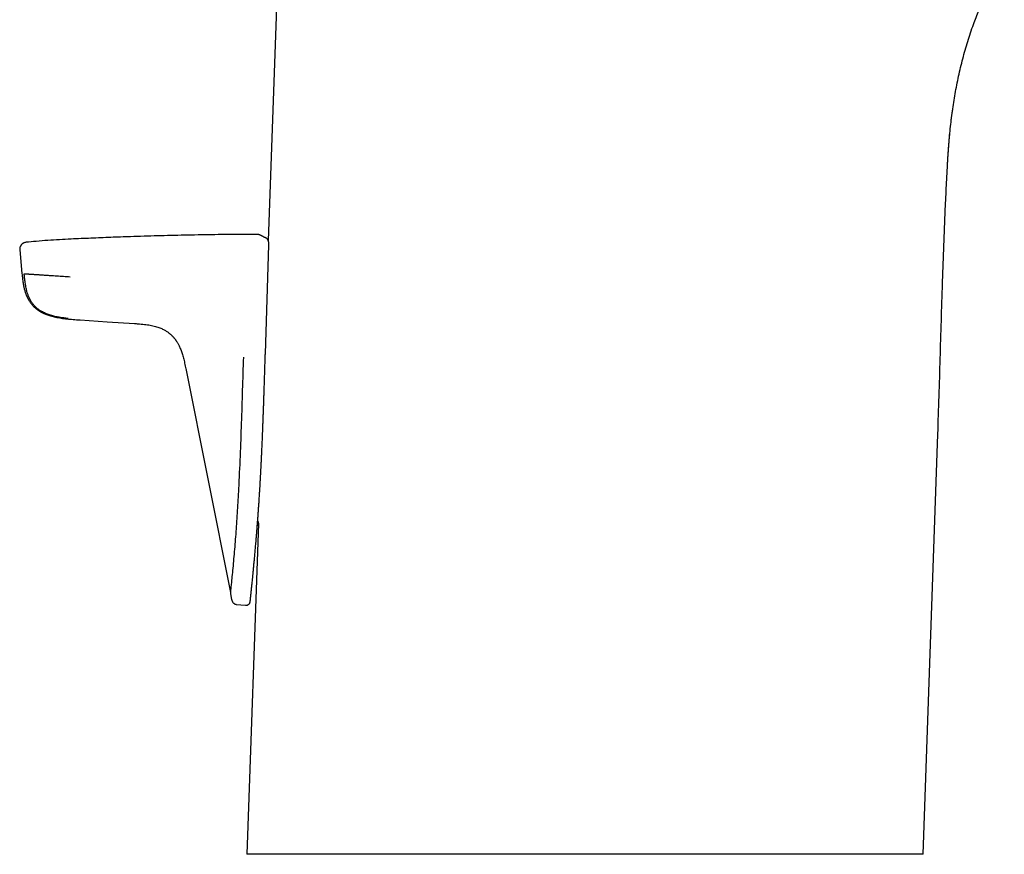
# Model space of a CAD drawing. Header units: millimetres. Extents: x 8 to 789, y 12 to 760.
# Tile 31 of 33: x 629 to 699, y 549 to 609. Entities that reach past the tile are written whole.
import ezdxf

# ---------------------------------------------------------------- set-up
doc = ezdxf.new("R2010")
doc.units = ezdxf.units.MM

msp = doc.modelspace()

# ---------------------------------------------------------------- linework, layer by layer
at = {"color": 7, "linetype": 'Continuous', "lineweight": 30}
for p, q in [((648.243, 648.523), (646.304, 593.001)), ((694.712, 598.431), (694.716, 598.497)), ((628.585, 592.344), (628.745, 590.659)), ((646.091, 584.946), (646.337, 592.714)), ((640.422, 583.888), (643.599, 567.905)), ((692.977, 549.242), (694.024, 579.216)), ((645.6, 572.834), (644.776, 549.242)), ((645.544, 573.005), (645.6, 572.834)), ((644.005, 567.069), (644.686, 567.004))]:
    msp.add_line(p, q, dxfattribs=at)
at = {"color": 7, "linetype": 'Continuous', "lineweight": 30, "flags": 128}
for points in [[(646.138, 593.193), (646.138, 593.193), (646.143, 593.19)], [(646.138, 593.193), (646.138, 593.193), (646.142, 593.19)], [(632.89, 587.353), (634.812, 587.225), (636.758, 587.095)]]:
    msp.add_lwpolyline(points, dxfattribs=at)
at = {"color": 7, "linetype": 'Continuous', "lineweight": 30}
for points, knots in [([(694.849, 600.351), (694.869, 600.562), (694.909, 600.986), (694.981, 601.618), (695.062, 602.245), (695.154, 602.867), (695.257, 603.487), (695.373, 604.11), (695.502, 604.734), (695.644, 605.359), (695.801, 605.982), (695.97, 606.6), (696.153, 607.215), (696.35, 607.825), (696.549, 608.397), (696.748, 608.931), (696.943, 609.427), (697.148, 609.919), (697.363, 610.408), (697.587, 610.891), (697.835, 611.399), (698.108, 611.93), (698.41, 612.481), (698.628, 612.865), (698.748, 613.063), (698.76, 613.082)], [0, 0, 0, 0, 0.047431, 0.0950882, 0.1418944, 0.188698, 0.2354978, 0.2822946, 0.3300457, 0.3777956, 0.4255429, 0.4732873, 0.5210303, 0.5687725, 0.616513, 0.6562087, 0.6959031, 0.735597, 0.7752904, 0.8149834, 0.854676, 0.9014563, 0.9482379, 0.9950202, 1, 1, 1, 1]), ([(694.98, 601.599), (694.989, 601.672), (695.011, 601.855), (695.048, 602.136), (695.078, 602.343), (695.092, 602.44)], [0, 0, 0, 0, 0.260988, 0.654994, 1, 1, 1, 1]), ([(694.726, 598.669), (694.727, 598.685), (694.729, 598.732), (694.734, 598.817), (694.741, 598.925), (694.748, 599.046), (694.757, 599.177), (694.766, 599.315), (694.776, 599.452), (694.786, 599.584), (694.795, 599.712), (694.805, 599.836), (694.815, 599.955), (694.826, 600.09), (694.839, 600.239), (694.853, 600.399), (694.864, 600.514), (694.87, 600.576), (694.871, 600.588)], [0, 0, 0, 0, 0.029005, 0.082544, 0.139303, 0.200034, 0.270077, 0.342537, 0.412772, 0.480763, 0.546524, 0.610072, 0.671424, 0.730598, 0.819233, 0.902627, 0.981412, 1, 1, 1, 1]), ([(694.726, 598.669), (694.734, 598.803), (694.754, 599.15), (694.794, 599.709), (694.83, 600.133), (694.848, 600.344)], [0, 0, 0, 0, 0.239672, 0.620914, 1, 1, 1, 1]), ([(694.716, 598.497), (694.716, 598.501), (694.717, 598.512), (694.718, 598.532), (694.719, 598.556), (694.721, 598.592), (694.723, 598.63), (694.725, 598.66), (694.726, 598.67)], [0, 0, 0, 0, 0.08185, 0.228081, 0.370635, 0.512493, 0.834537, 1, 1, 1, 1]), ([(694.024, 579.216), (694.054, 580.113), (694.114, 581.907), (694.194, 584.598), (694.273, 587.288), (694.346, 589.646), (694.414, 591.67), (694.477, 593.361), (694.546, 595.052), (694.623, 596.742), (694.683, 597.868), (694.712, 598.431)], [0, 0, 0, 0, 0.140002, 0.280008, 0.420014, 0.560017, 0.648016, 0.736013, 0.824008, 0.912003, 1, 1, 1, 1]), ([(645.527, 593.456), (645.079, 593.454), (643.989, 593.45), (642.257, 593.429), (640.331, 593.396), (638.406, 593.349), (636.653, 593.296), (635.071, 593.239), (633.66, 593.18), (632.443, 593.127), (631.419, 593.077), (630.588, 593.025), (629.793, 592.963), (629.275, 592.912), (629.033, 592.889)], [0, 0, 0, 0, 0.081493, 0.19814, 0.314788, 0.431434, 0.548076, 0.633609, 0.719136, 0.804651, 0.855039, 0.905434, 0.955839, 1, 1, 1, 1]), ([(645.669, 593.42), (645.658, 593.425), (645.636, 593.436), (645.599, 593.447), (645.563, 593.454), (645.539, 593.455), (645.527, 593.455)], [0, 0, 0, 0, 0.275112, 0.532449, 0.77335, 1, 1, 1, 1]), ([(646.138, 593.193), (646.123, 593.2), (646.094, 593.214), (646.054, 593.233), (646.018, 593.251), (645.986, 593.267), (645.956, 593.281), (645.93, 593.293), (645.907, 593.305), (645.887, 593.314), (645.87, 593.323), (645.856, 593.33), (645.843, 593.336), (645.832, 593.341), (645.822, 593.346), (645.812, 593.351), (645.802, 593.356), (645.792, 593.361), (645.78, 593.367), (645.767, 593.373), (645.755, 593.379), (645.742, 593.385), (645.73, 593.391), (645.718, 593.397), (645.706, 593.402), (645.695, 593.407), (645.686, 593.412), (645.678, 593.416), (645.672, 593.419), (645.669, 593.42), (645.669, 593.42), (645.669, 593.42)], [0, 0, 0, 0, 0.0483816, 0.0942904, 0.1377274, 0.1786935, 0.2171891, 0.2532147, 0.2867706, 0.3178571, 0.3436674, 0.3674867, 0.389315, 0.4091525, 0.4269991, 0.4435506, 0.4617671, 0.4844068, 0.5095262, 0.5371251, 0.5672036, 0.5997616, 0.6347991, 0.6723162, 0.7123128, 0.7568736, 0.8041559, 0.8541598, 0.9068856, 0.9623335, 1, 1, 1, 1]), ([(646.338, 592.714), (646.339, 592.726), (646.339, 592.747), (646.339, 592.782), (646.338, 592.814), (646.336, 592.842), (646.334, 592.863), (646.331, 592.885), (646.327, 592.915), (646.32, 592.949), (646.312, 592.979), (646.304, 593.003), (646.296, 593.024), (646.285, 593.046), (646.271, 593.071), (646.251, 593.1), (646.226, 593.129), (646.199, 593.154), (646.17, 593.175), (646.15, 593.187), (646.139, 593.192)], [0, 0, 0, 0, 0.058871, 0.110638, 0.176252, 0.22839, 0.267475, 0.296558, 0.357371, 0.432035, 0.49699, 0.537499, 0.576279, 0.61522, 0.662407, 0.724337, 0.801343, 0.861088, 0.927385, 1, 1, 1, 1]), ([(629.032, 592.889), (629.012, 592.886), (628.972, 592.881), (628.912, 592.863), (628.857, 592.839), (628.809, 592.812), (628.768, 592.782), (628.73, 592.748), (628.695, 592.71), (628.665, 592.668), (628.639, 592.624), (628.618, 592.578), (628.6, 592.526), (628.587, 592.468), (628.581, 592.405), (628.584, 592.364), (628.585, 592.344)], [0, 0, 0, 0, 0.076874, 0.15705, 0.240077, 0.303897, 0.368712, 0.434208, 0.500049, 0.565888, 0.631378, 0.696184, 0.75999, 0.842997, 0.92315, 1, 1, 1, 1]), ([(628.745, 590.659), (628.751, 590.598), (628.762, 590.48), (628.78, 590.309), (628.8, 590.147), (628.821, 589.997), (628.844, 589.857), (628.869, 589.728), (628.896, 589.611), (628.923, 589.504), (628.952, 589.403), (628.982, 589.31), (629.013, 589.224), (629.04, 589.152), (629.065, 589.092), (629.086, 589.044), (629.102, 589.008), (629.115, 588.983), (629.124, 588.963), (629.133, 588.945), (629.144, 588.922), (629.16, 588.891), (629.182, 588.851), (629.209, 588.803), (629.242, 588.746), (629.282, 588.682), (629.327, 588.615), (629.374, 588.55), (629.421, 588.491), (629.47, 588.431), (629.521, 588.373), (629.574, 588.318), (629.621, 588.272), (629.659, 588.238), (629.687, 588.213), (629.706, 588.197), (629.721, 588.184), (629.735, 588.172), (629.756, 588.156), (629.786, 588.131), (629.829, 588.099), (629.879, 588.063), (629.937, 588.023), (630.003, 587.981), (630.079, 587.936), (630.165, 587.89), (630.261, 587.841), (630.371, 587.791), (630.497, 587.74), (630.639, 587.689), (630.793, 587.641), (630.962, 587.596), (631.143, 587.554), (631.337, 587.515), (631.537, 587.481), (631.743, 587.452), (631.953, 587.427), (632.174, 587.406), (632.404, 587.386), (632.644, 587.369), (632.807, 587.358), (632.891, 587.353)], [0, 0, 0, 0, 0.0300967, 0.0585243, 0.0852832, 0.110381, 0.1338308, 0.1552704, 0.175124, 0.1933759, 0.2100181, 0.2269716, 0.241841, 0.2546255, 0.2653235, 0.2739322, 0.2804474, 0.2848649, 0.287912, 0.2911152, 0.2949755, 0.3006675, 0.3082536, 0.3173198, 0.3281332, 0.3406915, 0.3546343, 0.3679669, 0.3803797, 0.3918732, 0.4061789, 0.4187567, 0.4296127, 0.4386033, 0.4439801, 0.4480906, 0.4509348, 0.453574, 0.4573719, 0.4641062, 0.4728397, 0.4835766, 0.4948602, 0.5077494, 0.5222477, 0.5383562, 0.556071, 0.5753801, 0.5982567, 0.6230466, 0.649775, 0.6784594, 0.7091021, 0.7416872, 0.7762097, 0.8095499, 0.8444905, 0.8809985, 0.9190714, 0.9587313, 1, 1, 1, 1]), ([(632.037, 587.455), (631.932, 587.467), (631.72, 587.489), (631.405, 587.536), (631.093, 587.597), (630.786, 587.677), (630.487, 587.782), (630.232, 587.902), (630.022, 588.028), (629.852, 588.152), (629.695, 588.292), (629.555, 588.449), (629.431, 588.62), (629.323, 588.801), (629.231, 588.992), (629.155, 589.19), (629.084, 589.427), (629.022, 589.703), (628.972, 590.017), (628.935, 590.332), (628.915, 590.543), (628.905, 590.648)], [0, 0, 0, 0, 0.062615, 0.125262, 0.187893, 0.250453, 0.31289, 0.375383, 0.41704, 0.458594, 0.50008, 0.541625, 0.583296, 0.625061, 0.666812, 0.708456, 0.75009, 0.81262, 0.87512, 0.93756, 1, 1, 1, 1]), ([(628.905, 590.648), (628.913, 590.648), (628.929, 590.647), (628.956, 590.645), (628.987, 590.643), (629.022, 590.641), (629.065, 590.638), (629.115, 590.635), (629.172, 590.631), (629.235, 590.627), (629.304, 590.622), (629.381, 590.618), (629.465, 590.612), (629.557, 590.606), (629.657, 590.6), (629.765, 590.593), (629.88, 590.585), (630.002, 590.577), (630.131, 590.569), (630.266, 590.56), (630.405, 590.551), (630.548, 590.542), (630.693, 590.533), (630.84, 590.523), (631.017, 590.512), (631.225, 590.498), (631.462, 590.483), (631.699, 590.467), (631.936, 590.452), (632.094, 590.442), (632.174, 590.436)], [0, 0, 0, 0, 0.035692, 0.071449, 0.107214, 0.142952, 0.178655, 0.214351, 0.250116, 0.28153, 0.312997, 0.344434, 0.375776, 0.406979, 0.43802, 0.468909, 0.499687, 0.530443, 0.561302, 0.592342, 0.623593, 0.65504, 0.686632, 0.718286, 0.749894, 0.800175, 0.850209, 0.900137, 0.950048, 1, 1, 1, 1]), ([(636.758, 587.095), (636.841, 587.09), (637.003, 587.079), (637.242, 587.061), (637.469, 587.039), (637.685, 587.012), (637.888, 586.979), (638.078, 586.94), (638.256, 586.895), (638.421, 586.844), (638.57, 586.79), (638.702, 586.733), (638.82, 586.677), (638.928, 586.619), (639.025, 586.56), (639.112, 586.502), (639.189, 586.446), (639.254, 586.395), (639.309, 586.349), (639.354, 586.309), (639.387, 586.279), (639.409, 586.257), (639.424, 586.243), (639.441, 586.226), (639.462, 586.204), (639.492, 586.173), (639.526, 586.136), (639.562, 586.096), (639.594, 586.058), (639.625, 586.02), (639.653, 585.983), (639.68, 585.947), (639.706, 585.911), (639.735, 585.87), (639.768, 585.82), (639.806, 585.759), (639.851, 585.684), (639.9, 585.595), (639.951, 585.493), (640.005, 585.378), (640.058, 585.249), (640.112, 585.107), (640.162, 584.956), (640.21, 584.797), (640.255, 584.63), (640.298, 584.452), (640.339, 584.262), (640.381, 584.062), (640.408, 583.925), (640.422, 583.854)], [0, 0, 0, 0, 0.045431, 0.088933, 0.130481, 0.170077, 0.207717, 0.242796, 0.27604, 0.307492, 0.337119, 0.362432, 0.386187, 0.408384, 0.429033, 0.448143, 0.465472, 0.480673, 0.493741, 0.504678, 0.513484, 0.51792, 0.521518, 0.524953, 0.530526, 0.538429, 0.548331, 0.558241, 0.567406, 0.575827, 0.584882, 0.592886, 0.600231, 0.609153, 0.620008, 0.632799, 0.648963, 0.667437, 0.688215, 0.711284, 0.736623, 0.764243, 0.794163, 0.823621, 0.855022, 0.888359, 0.923637, 0.960856, 1, 1, 1, 1]), ([(644.526, 584.705), (644.5, 583.919), (644.449, 582.348), (644.377, 579.992), (644.29, 577.639), (644.196, 575.557), (644.095, 573.758), (643.995, 572.252), (643.899, 571.047), (643.817, 570.135), (643.756, 569.483), (643.702, 568.935), (643.658, 568.504), (643.626, 568.19), (643.603, 567.959), (643.599, 567.923), (643.597, 567.906)], [0, 0, 0, 0, 0.125097, 0.250101, 0.375123, 0.500254, 0.583545, 0.666962, 0.750326, 0.79198, 0.833667, 0.875275, 0.906653, 0.93824, 0.969395, 1, 1, 1, 1]), ([(645.013, 567.27), (645.013, 567.273), (645.014, 567.28), (645.016, 567.3), (645.018, 567.326), (645.021, 567.356), (645.025, 567.39), (645.028, 567.426), (645.033, 567.468), (645.038, 567.516), (645.043, 567.568), (645.048, 567.619), (645.053, 567.665), (645.057, 567.706), (645.061, 567.74), (645.064, 567.768), (645.066, 567.793), (645.069, 567.814), (645.07, 567.831), (645.072, 567.845), (645.073, 567.859), (645.075, 567.879), (645.079, 567.909), (645.083, 567.952), (645.088, 568.002), (645.095, 568.061), (645.103, 568.145), (645.115, 568.255), (645.129, 568.392), (645.146, 568.558), (645.165, 568.755), (645.188, 568.985), (645.212, 569.227), (645.236, 569.481), (645.261, 569.746), (645.287, 570.02), (645.316, 570.33), (645.348, 570.675), (645.383, 571.055), (645.417, 571.442), (645.45, 571.837), (645.484, 572.237), (645.513, 572.599), (645.538, 572.921), (645.559, 573.2), (645.58, 573.482), (645.6, 573.765), (645.62, 574.048), (645.639, 574.327), (645.658, 574.609), (645.676, 574.894), (645.694, 575.18), (645.71, 575.457), (645.726, 575.724), (645.74, 575.981), (645.754, 576.227), (645.766, 576.463), (645.778, 576.69), (645.788, 576.885), (645.797, 577.049), (645.803, 577.185), (645.81, 577.32), (645.817, 577.457), (645.824, 577.604), (645.831, 577.759), (645.839, 577.923), (645.847, 578.095), (645.855, 578.278), (645.863, 578.471), (645.872, 578.68), (645.882, 578.905), (645.892, 579.146), (645.902, 579.399), (645.913, 579.665), (645.924, 579.943), (645.934, 580.227), (645.945, 580.518), (645.956, 580.813), (645.967, 581.12), (645.978, 581.438), (645.989, 581.766), (646, 582.106), (646.012, 582.456), (646.024, 582.817), (646.036, 583.189), (646.048, 583.57), (646.06, 583.958), (646.072, 584.355), (646.083, 584.686), (646.089, 584.884), (646.091, 584.946)], [0, 0, 0, 0, 0.00642, 0.012526, 0.018339, 0.023872, 0.02913, 0.034116, 0.038828, 0.044962, 0.05055, 0.055587, 0.060067, 0.063989, 0.066834, 0.069297, 0.071378, 0.073315, 0.074741, 0.075743, 0.076819, 0.078046, 0.080887, 0.084086, 0.08824, 0.092768, 0.097673, 0.10705, 0.116637, 0.126406, 0.14054, 0.155025, 0.169869, 0.18508, 0.200658, 0.216599, 0.232718, 0.253865, 0.275122, 0.296542, 0.318127, 0.339876, 0.361787, 0.376631, 0.391544, 0.406521, 0.421561, 0.436611, 0.45132, 0.465615, 0.481097, 0.496054, 0.510485, 0.524408, 0.537836, 0.550543, 0.562774, 0.574529, 0.585807, 0.593062, 0.600105, 0.606937, 0.613889, 0.621465, 0.629671, 0.637984, 0.646856, 0.656288, 0.666279, 0.676831, 0.688633, 0.701066, 0.714129, 0.727821, 0.742145, 0.757098, 0.771775, 0.787012, 0.802809, 0.819167, 0.836085, 0.853563, 0.871601, 0.890199, 0.909356, 0.929072, 0.94898, 0.969428, 0.990416, 1, 1, 1, 1]), ([(645.419, 571.465), (645.428, 571.571), (645.444, 571.764), (645.468, 572.045), (645.489, 572.306), (645.51, 572.563), (645.528, 572.795), (645.539, 572.941), (645.544, 573.004)], [0, 0, 0, 0, 0.210255, 0.38049, 0.551106, 0.719002, 0.880256, 1, 1, 1, 1]), ([(643.597, 567.906), (643.604, 567.873), (643.617, 567.807), (643.634, 567.708), (643.651, 567.609), (643.666, 567.509), (643.682, 567.422), (643.703, 567.35), (643.727, 567.292), (643.758, 567.237), (643.797, 567.186), (643.842, 567.141), (643.894, 567.105), (643.95, 567.078), (643.991, 567.071), (644.011, 567.068)], [0, 0, 0, 0, 0.099949, 0.199869, 0.300074, 0.400775, 0.501124, 0.563319, 0.625371, 0.688088, 0.75182, 0.815543, 0.878315, 0.939678, 1, 1, 1, 1]), ([(644.686, 567.004), (644.7, 567.003), (644.728, 567.001), (644.768, 567.006), (644.805, 567.015), (644.839, 567.028), (644.87, 567.045), (644.898, 567.064), (644.925, 567.087), (644.952, 567.117), (644.974, 567.149), (644.989, 567.179), (644.999, 567.205), (645.008, 567.234), (645.011, 567.255), (645.013, 567.265)], [0, 0, 0, 0, 0.090563, 0.176659, 0.256603, 0.329028, 0.412166, 0.47933, 0.5427, 0.639187, 0.73662, 0.790557, 0.852397, 0.922312, 1, 1, 1, 1]), ([(645.012, 567.26), (645.012, 567.259), (645.012, 567.258), (645.013, 567.269), (645.014, 567.282), (645.015, 567.294), (645.015, 567.296)], [0, 0, 0, 0, 0.17668, 0.552554, 0.912516, 1, 1, 1, 1]), ([(644.83, 549.242), (644.823, 549.242), (644.81, 549.242), (644.795, 549.242), (644.785, 549.242), (644.777, 549.242), (644.777, 549.242), (644.777, 549.242)], [0, 0, 0, 0, 0.196265, 0.392531, 0.588931, 0.785332, 1, 1, 1, 1]), ([(692.976, 549.242), (692.976, 549.242), (692.975, 549.242), (692.961, 549.242), (692.933, 549.242), (692.892, 549.242), (692.838, 549.242), (692.771, 549.242), (692.691, 549.242), (692.6, 549.242), (692.498, 549.242), (692.386, 549.242), (692.262, 549.242), (692.127, 549.242), (691.98, 549.242), (691.836, 549.242), (691.698, 549.242), (691.569, 549.242), (691.434, 549.242), (691.273, 549.242), (691.084, 549.242), (690.861, 549.242), (690.626, 549.242), (690.38, 549.242), (690.121, 549.242), (689.855, 549.242), (689.582, 549.242), (689.303, 549.242), (689.014, 549.242), (688.715, 549.242), (688.405, 549.242), (688.115, 549.242), (687.846, 549.242), (687.603, 549.242), (687.354, 549.242), (687.065, 549.242), (686.733, 549.242), (686.354, 549.242), (685.966, 549.242), (685.567, 549.242), (685.159, 549.242), (684.748, 549.242), (684.336, 549.242), (683.922, 549.242), (683.501, 549.242), (683.071, 549.242), (682.634, 549.242), (682.23, 549.242), (681.862, 549.242), (681.531, 549.242), (681.196, 549.242), (680.811, 549.242), (680.373, 549.242), (679.881, 549.242), (679.383, 549.242), (678.878, 549.242), (678.366, 549.242), (677.857, 549.242), (677.352, 549.242), (676.85, 549.242), (676.343, 549.242), (675.832, 549.242), (675.317, 549.242), (674.845, 549.242), (674.418, 549.242), (674.037, 549.242), (673.655, 549.242), (673.216, 549.242), (672.722, 549.242), (672.172, 549.242), (671.618, 549.242), (671.063, 549.242), (670.505, 549.242), (669.955, 549.242), (669.413, 549.242), (668.878, 549.242), (668.343, 549.242), (667.808, 549.242), (667.272, 549.242), (666.785, 549.242), (666.348, 549.242), (665.959, 549.242), (665.572, 549.242), (665.13, 549.242), (664.634, 549.242), (664.087, 549.242), (663.541, 549.242), (662.998, 549.242), (662.456, 549.242), (661.926, 549.242), (661.408, 549.242), (660.901, 549.242), (660.398, 549.242), (659.898, 549.242), (659.402, 549.242), (658.955, 549.242), (658.556, 549.242), (658.203, 549.242), (657.854, 549.242), (657.494, 549.242), (657.125, 549.242), (656.747, 549.242), (656.372, 549.242), (656.002, 549.242), (655.635, 549.242), (655.269, 549.242), (654.903, 549.242), (654.539, 549.242), (654.18, 549.242), (653.825, 549.242), (653.475, 549.242), (653.126, 549.242), (652.778, 549.242), (652.431, 549.242), (652.09, 549.242), (651.755, 549.242), (651.426, 549.242), (651.085, 549.242), (650.732, 549.242), (650.371, 549.242), (650.018, 549.242), (649.675, 549.242), (649.342, 549.242), (649.024, 549.242), (648.721, 549.242), (648.432, 549.242), (648.153, 549.242), (647.884, 549.242), (647.625, 549.242), (647.399, 549.242), (647.204, 549.242), (647.035, 549.242), (646.872, 549.242), (646.693, 549.242), (646.501, 549.242), (646.3, 549.242), (646.111, 549.242), (645.933, 549.242), (645.768, 549.242), (645.618, 549.242), (645.481, 549.242), (645.359, 549.242), (645.248, 549.242), (645.148, 549.242), (645.059, 549.242), (644.99, 549.242), (644.936, 549.242), (644.894, 549.242), (644.858, 549.242), (644.839, 549.242), (644.83, 549.242)], [0, 0, 0, 0, 0.0050524, 0.0124955, 0.0200195, 0.0275446, 0.0350686, 0.0426291, 0.0501907, 0.0577512, 0.0649707, 0.072191, 0.0794104, 0.0866618, 0.0939141, 0.1011655, 0.1064487, 0.1117319, 0.1170208, 0.1223097, 0.129823, 0.1373373, 0.1448506, 0.1524007, 0.1599518, 0.1675019, 0.1747117, 0.1819223, 0.189132, 0.1963735, 0.2036159, 0.2108574, 0.2161332, 0.2214091, 0.2266905, 0.2319719, 0.2394811, 0.2469914, 0.2545006, 0.2620467, 0.2695939, 0.2771401, 0.2843464, 0.2915537, 0.2987601, 0.3059984, 0.3132376, 0.3204758, 0.3257493, 0.3310228, 0.3363018, 0.3415808, 0.3490882, 0.3565967, 0.3641041, 0.371648, 0.3791929, 0.3867368, 0.3939413, 0.4011466, 0.4083511, 0.4155878, 0.4228254, 0.4300621, 0.4353344, 0.4406068, 0.4458847, 0.4511625, 0.4586741, 0.4661867, 0.4736982, 0.481246, 0.4887947, 0.4963424, 0.5035502, 0.5107588, 0.5179666, 0.525207, 0.5324483, 0.5396887, 0.544964, 0.5502392, 0.55552, 0.5608008, 0.5683197, 0.5758395, 0.5833583, 0.5909132, 0.5984692, 0.606024, 0.6132383, 0.6204534, 0.6276676, 0.6349143, 0.642162, 0.6494088, 0.6546889, 0.6599691, 0.6652549, 0.6705407, 0.6764139, 0.6822875, 0.6881607, 0.6940511, 0.699942, 0.7058323, 0.7119001, 0.7179684, 0.7240362, 0.7301229, 0.7362102, 0.7422969, 0.7486384, 0.7549805, 0.7613219, 0.7676856, 0.7740498, 0.7804135, 0.7879364, 0.7954604, 0.8029834, 0.8105427, 0.8181031, 0.8256625, 0.8328809, 0.8401, 0.8473183, 0.8545686, 0.8618198, 0.86907, 0.8743524, 0.8796348, 0.8849229, 0.8902109, 0.8977328, 0.9052557, 0.9127775, 0.9203363, 0.927896, 0.9354547, 0.9426728, 0.9498917, 0.9571098, 0.9643598, 0.9716106, 0.9788605, 0.9841426, 0.9894247, 0.9947124, 1, 1, 1, 1])]:
    msp.add_open_spline(points, degree=3, knots=knots, dxfattribs=at)

doc.saveas('drawing.dxf')
